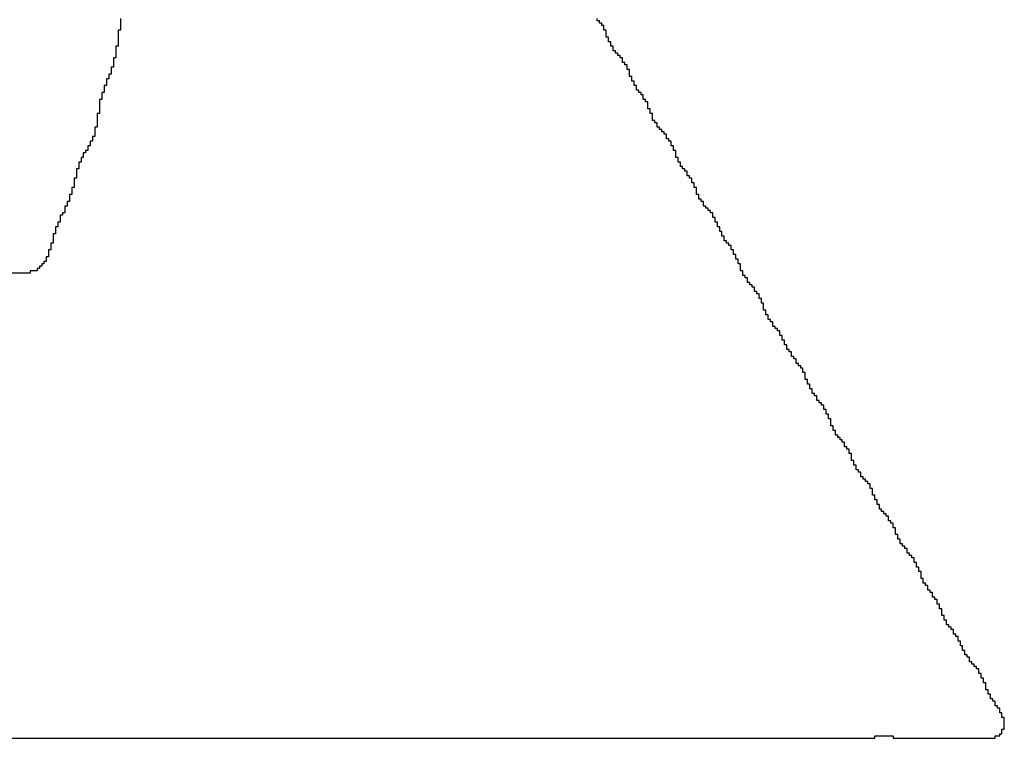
# Model space of a CAD drawing. Header units: millimetres. Extents: x 9.4 to 105.2, y 7.6 to 67.1.
# Tile 97 of 152: x 85.4 to 86.2, y 21.8 to 22.4. Entities that reach past the tile are written whole.
import ezdxf

# ---------------------------------------------------------------- set-up
doc = ezdxf.new("R2010")
doc.units = ezdxf.units.MM
doc.layers.add('BottomOverlay', color=54, linetype='Continuous')

msp = doc.modelspace()

# ---------------------------------------------------------------- linework, layer by layer
at = {"layer": 'BottomOverlay'}
for p, q in [((85.4832, 22.3905), (85.4832, 22.38852)), ((85.4832, 22.38852), (85.4832, 22.38654)), ((85.4832, 22.38654), (85.4832, 22.38457)), ((85.89032, 22.38852), (85.89032, 22.3905)), ((85.8923, 22.38852), (85.89032, 22.38852)), ((85.8923, 22.38654), (85.8923, 22.38852)), ((85.89428, 22.38654), (85.8923, 22.38654)), ((85.89428, 22.38457), (85.89428, 22.38654)), ((85.4832, 22.38061), (85.48122, 22.38061)), ((85.48122, 22.38061), (85.48122, 22.37864)), ((85.48122, 22.37864), (85.48122, 22.37666)), ((85.4832, 22.38457), (85.4832, 22.38259)), ((85.4832, 22.38259), (85.4832, 22.38061)), ((85.89625, 22.38457), (85.89428, 22.38457)), ((85.89625, 22.38259), (85.89625, 22.38457)), ((85.89625, 22.38061), (85.89625, 22.38259)), ((85.89823, 22.38061), (85.89625, 22.38061)), ((85.89823, 22.37864), (85.89823, 22.38061)), ((85.89823, 22.37666), (85.89823, 22.37864)), ((85.48122, 22.37666), (85.48122, 22.37468)), ((85.48122, 22.37468), (85.48122, 22.37271)), ((85.48122, 22.37271), (85.48122, 22.37073)), ((85.48122, 22.37073), (85.48122, 22.36876)), ((85.48122, 22.36876), (85.48122, 22.36678)), ((85.89823, 22.37468), (85.89823, 22.37666)), ((85.9002, 22.37468), (85.89823, 22.37468)), ((85.9002, 22.37271), (85.9002, 22.37468)), ((85.9002, 22.37073), (85.9002, 22.37271)), ((85.90218, 22.37073), (85.9002, 22.37073)), ((85.90218, 22.36876), (85.90218, 22.37073)), ((85.90218, 22.36678), (85.90218, 22.36876)), ((85.48122, 22.36678), (85.47925, 22.36678)), ((85.47925, 22.36678), (85.47925, 22.3648)), ((85.47925, 22.3648), (85.47925, 22.36283)), ((85.47925, 22.36283), (85.47925, 22.36085)), ((85.47925, 22.36085), (85.47925, 22.35888)), ((85.90416, 22.36678), (85.90218, 22.36678)), ((85.90416, 22.3648), (85.90416, 22.36678)), ((85.90416, 22.36283), (85.90416, 22.3648)), ((85.90613, 22.36283), (85.90416, 22.36283)), ((85.90613, 22.36085), (85.90613, 22.36283)), ((85.90811, 22.36085), (85.90613, 22.36085)), ((85.90811, 22.35888), (85.90811, 22.36085)), ((85.47925, 22.3569), (85.47727, 22.3569)), ((85.47727, 22.3569), (85.47727, 22.35492)), ((85.47727, 22.35492), (85.47727, 22.35294)), ((85.47727, 22.35294), (85.47727, 22.35097)), ((85.47925, 22.35888), (85.47925, 22.3569)), ((85.91008, 22.35888), (85.90811, 22.35888)), ((85.91008, 22.3569), (85.91008, 22.35888)), ((85.91206, 22.3569), (85.91008, 22.3569)), ((85.91206, 22.35492), (85.91206, 22.3569)), ((85.91206, 22.35294), (85.91206, 22.35492)), ((85.91404, 22.35294), (85.91206, 22.35294)), ((85.91404, 22.35097), (85.91404, 22.35294)), ((85.47727, 22.34899), (85.4753, 22.34899)), ((85.4753, 22.34899), (85.4753, 22.34702)), ((85.4753, 22.34702), (85.4753, 22.34504)), ((85.4753, 22.34504), (85.4753, 22.34306)), ((85.47727, 22.35097), (85.47727, 22.34899)), ((85.91602, 22.35097), (85.91404, 22.35097)), ((85.91602, 22.34899), (85.91602, 22.35097)), ((85.91602, 22.34702), (85.91602, 22.34899)), ((85.91799, 22.34702), (85.91602, 22.34702)), ((85.91799, 22.34504), (85.91799, 22.34702)), ((85.91799, 22.34306), (85.91799, 22.34504)), ((85.47332, 22.33911), (85.47134, 22.33911)), ((85.47134, 22.33911), (85.47134, 22.33714)), ((85.47134, 22.33714), (85.47134, 22.33516)), ((85.47134, 22.33516), (85.47134, 22.33318)), ((85.4753, 22.34306), (85.47332, 22.34306)), ((85.47332, 22.34306), (85.47332, 22.34109)), ((85.47332, 22.34109), (85.47332, 22.33911)), ((85.91799, 22.34109), (85.91799, 22.34306)), ((85.91997, 22.34109), (85.91799, 22.34109)), ((85.91997, 22.33911), (85.91997, 22.34109)), ((85.91997, 22.33714), (85.91997, 22.33911)), ((85.92194, 22.33714), (85.91997, 22.33714)), ((85.92194, 22.33516), (85.92194, 22.33714)), ((85.92194, 22.33318), (85.92194, 22.33516)), ((85.46937, 22.32725), (85.46739, 22.32725)), ((85.46739, 22.32725), (85.46739, 22.32528)), ((85.47134, 22.33318), (85.46937, 22.33318)), ((85.46937, 22.33318), (85.46937, 22.33121)), ((85.46937, 22.33121), (85.46937, 22.32923)), ((85.46937, 22.32923), (85.46937, 22.32725)), ((85.92392, 22.33318), (85.92194, 22.33318)), ((85.92392, 22.33121), (85.92392, 22.33318)), ((85.92392, 22.32923), (85.92392, 22.33121)), ((85.9259, 22.32923), (85.92392, 22.32923)), ((85.9259, 22.32725), (85.9259, 22.32923)), ((85.92787, 22.32725), (85.9259, 22.32725)), ((85.92787, 22.32528), (85.92787, 22.32725)), ((85.46739, 22.32132), (85.46541, 22.32132)), ((85.46541, 22.32132), (85.46541, 22.31935)), ((85.46541, 22.31935), (85.46541, 22.31737)), ((85.46739, 22.32528), (85.46739, 22.3233)), ((85.46739, 22.3233), (85.46739, 22.32132)), ((85.92985, 22.32528), (85.92787, 22.32528)), ((85.92985, 22.3233), (85.92985, 22.32528)), ((85.92985, 22.32132), (85.92985, 22.3233)), ((85.93182, 22.32132), (85.92985, 22.32132)), ((85.93182, 22.31935), (85.93182, 22.32132)), ((85.9338, 22.31935), (85.93182, 22.31935)), ((85.9338, 22.31737), (85.9338, 22.31935)), ((85.46541, 22.31737), (85.46541, 22.3154)), ((85.46541, 22.3154), (85.46541, 22.31342)), ((85.46541, 22.31342), (85.46541, 22.31144)), ((85.46541, 22.31144), (85.46541, 22.30947)), ((85.9338, 22.3154), (85.9338, 22.31737)), ((85.9338, 22.31342), (85.9338, 22.3154)), ((85.93578, 22.31342), (85.9338, 22.31342)), ((85.93578, 22.31144), (85.93578, 22.31342)), ((85.93578, 22.30947), (85.93578, 22.31144)), ((85.46541, 22.30947), (85.46344, 22.30947)), ((85.46344, 22.30947), (85.46344, 22.30749)), ((85.46344, 22.30749), (85.46344, 22.30551)), ((85.46344, 22.30551), (85.46344, 22.30354)), ((85.46344, 22.30354), (85.46344, 22.30156)), ((85.46344, 22.30156), (85.46344, 22.29958)), ((85.93775, 22.30947), (85.93578, 22.30947)), ((85.93775, 22.30749), (85.93775, 22.30947)), ((85.93775, 22.30551), (85.93775, 22.30749)), ((85.93775, 22.30354), (85.93775, 22.30551)), ((85.93973, 22.30354), (85.93775, 22.30354)), ((85.93973, 22.30156), (85.93973, 22.30354)), ((85.94171, 22.30156), (85.93973, 22.30156)), ((85.94171, 22.29958), (85.94171, 22.30156)), ((85.46344, 22.29761), (85.46146, 22.29761)), ((85.46146, 22.29761), (85.46146, 22.29563)), ((85.46146, 22.29563), (85.46146, 22.29366)), ((85.46146, 22.29366), (85.46146, 22.29168)), ((85.46344, 22.29958), (85.46344, 22.29761)), ((85.94171, 22.29761), (85.94171, 22.29958)), ((85.94368, 22.29761), (85.94171, 22.29761)), ((85.94368, 22.29563), (85.94368, 22.29761)), ((85.94566, 22.29563), (85.94368, 22.29563)), ((85.94566, 22.29366), (85.94566, 22.29563)), ((85.94764, 22.29366), (85.94566, 22.29366)), ((85.94764, 22.29168), (85.94764, 22.29366)), ((85.45948, 22.28575), (85.45751, 22.28575)), ((85.45751, 22.28575), (85.45751, 22.28378)), ((85.46146, 22.2897), (85.45948, 22.2897)), ((85.45948, 22.2897), (85.45948, 22.28773)), ((85.45948, 22.28773), (85.45948, 22.28575)), ((85.46146, 22.29168), (85.46146, 22.2897)), ((85.94961, 22.29168), (85.94764, 22.29168)), ((85.94961, 22.2897), (85.94961, 22.29168)), ((85.94961, 22.28773), (85.94961, 22.2897)), ((85.95159, 22.28773), (85.94961, 22.28773)), ((85.95159, 22.28575), (85.95159, 22.28773)), ((85.95356, 22.28575), (85.95159, 22.28575)), ((85.95356, 22.28378), (85.95356, 22.28575)), ((85.45553, 22.27784), (85.45356, 22.27784)), ((85.45356, 22.27784), (85.45356, 22.27587)), ((85.45751, 22.2818), (85.45553, 22.2818)), ((85.45553, 22.2818), (85.45553, 22.27982)), ((85.45553, 22.27982), (85.45553, 22.27784)), ((85.45751, 22.28378), (85.45751, 22.2818)), ((85.95356, 22.2818), (85.95356, 22.28378)), ((85.95554, 22.2818), (85.95356, 22.2818)), ((85.95554, 22.27982), (85.95554, 22.2818)), ((85.95554, 22.27784), (85.95554, 22.27982)), ((85.95752, 22.27784), (85.95554, 22.27784)), ((85.95752, 22.27587), (85.95752, 22.27784)), ((85.4496, 22.26796), (85.44763, 22.26796)), ((85.44763, 22.26796), (85.44763, 22.26599)), ((85.45158, 22.27192), (85.4496, 22.27192)), ((85.4496, 22.27192), (85.4496, 22.26994)), ((85.4496, 22.26994), (85.4496, 22.26796)), ((85.45356, 22.27587), (85.45158, 22.27587)), ((85.45158, 22.27587), (85.45158, 22.27389)), ((85.45158, 22.27389), (85.45158, 22.27192)), ((85.95752, 22.27389), (85.95752, 22.27587)), ((85.95752, 22.27192), (85.95752, 22.27389)), ((85.95949, 22.27192), (85.95752, 22.27192)), ((85.95949, 22.26994), (85.95949, 22.27192)), ((85.95949, 22.26796), (85.95949, 22.26994)), ((85.96147, 22.26796), (85.95949, 22.26796)), ((85.96147, 22.26599), (85.96147, 22.26796)), ((85.44763, 22.26204), (85.44565, 22.26204)), ((85.44565, 22.26204), (85.44565, 22.26006)), ((85.44565, 22.26006), (85.44565, 22.25808)), ((85.44763, 22.26599), (85.44763, 22.26401)), ((85.44763, 22.26401), (85.44763, 22.26204)), ((85.96147, 22.26401), (85.96147, 22.26599)), ((85.96345, 22.26401), (85.96147, 22.26401)), ((85.96345, 22.26204), (85.96345, 22.26401)), ((85.96542, 22.26204), (85.96345, 22.26204)), ((85.96542, 22.26006), (85.96542, 22.26204)), ((85.9674, 22.26006), (85.96542, 22.26006)), ((85.9674, 22.25808), (85.9674, 22.26006)), ((85.44565, 22.25413), (85.44367, 22.25413)), ((85.44367, 22.25413), (85.44367, 22.25215)), ((85.44367, 22.25215), (85.44367, 22.25018)), ((85.44565, 22.25808), (85.44565, 22.2561)), ((85.44565, 22.2561), (85.44565, 22.25413)), ((85.9674, 22.2561), (85.9674, 22.25808)), ((85.96938, 22.2561), (85.9674, 22.2561)), ((85.96938, 22.25413), (85.96938, 22.2561)), ((85.97135, 22.25413), (85.96938, 22.25413)), ((85.97135, 22.25215), (85.97135, 22.25413)), ((85.97135, 22.25018), (85.97135, 22.25215)), ((85.44367, 22.24622), (85.4417, 22.24622)), ((85.4417, 22.24622), (85.4417, 22.24425)), ((85.4417, 22.24425), (85.4417, 22.24227)), ((85.44367, 22.25018), (85.44367, 22.2482)), ((85.44367, 22.2482), (85.44367, 22.24622)), ((85.97333, 22.25018), (85.97135, 22.25018)), ((85.97333, 22.2482), (85.97333, 22.25018)), ((85.97333, 22.24622), (85.97333, 22.2482)), ((85.9753, 22.24622), (85.97333, 22.24622)), ((85.9753, 22.24425), (85.9753, 22.24622)), ((85.9753, 22.24227), (85.9753, 22.24425)), ((85.43972, 22.23437), (85.43775, 22.23437)), ((85.43775, 22.23437), (85.43775, 22.23239)), ((85.4417, 22.2403), (85.43972, 22.2403)), ((85.43972, 22.2403), (85.43972, 22.23832)), ((85.43972, 22.23832), (85.43972, 22.23634)), ((85.43972, 22.23634), (85.43972, 22.23437)), ((85.4417, 22.24227), (85.4417, 22.2403)), ((85.9753, 22.2403), (85.9753, 22.24227)), ((85.97728, 22.2403), (85.9753, 22.2403)), ((85.97728, 22.23832), (85.97728, 22.2403)), ((85.97728, 22.23634), (85.97728, 22.23832)), ((85.97926, 22.23634), (85.97728, 22.23634)), ((85.97926, 22.23437), (85.97926, 22.23634)), ((85.98123, 22.23437), (85.97926, 22.23437)), ((85.98123, 22.23239), (85.98123, 22.23437)), ((85.43775, 22.23041), (85.43577, 22.23041)), ((85.43577, 22.23041), (85.43577, 22.22844)), ((85.43577, 22.22844), (85.43577, 22.22646)), ((85.43577, 22.22646), (85.43577, 22.22448)), ((85.43775, 22.23239), (85.43775, 22.23041)), ((85.98123, 22.23041), (85.98123, 22.23239)), ((85.98321, 22.23041), (85.98123, 22.23041)), ((85.98321, 22.22844), (85.98321, 22.23041)), ((85.98518, 22.22844), (85.98321, 22.22844)), ((85.98518, 22.22646), (85.98518, 22.22844)), ((85.98716, 22.22646), (85.98518, 22.22646)), ((85.98716, 22.22448), (85.98716, 22.22646)), ((85.43379, 22.22251), (85.43182, 22.22251)), ((85.43182, 22.22251), (85.43182, 22.22053)), ((85.43182, 22.22053), (85.43182, 22.21856)), ((85.43182, 22.21856), (85.43182, 22.21658)), ((85.43577, 22.22448), (85.43379, 22.22448)), ((85.43379, 22.22448), (85.43379, 22.22251)), ((85.98914, 22.22448), (85.98716, 22.22448)), ((85.98914, 22.22251), (85.98914, 22.22448)), ((85.98914, 22.22053), (85.98914, 22.22251)), ((85.99112, 22.22053), (85.98914, 22.22053)), ((85.99112, 22.21856), (85.99112, 22.22053)), ((85.99112, 22.21658), (85.99112, 22.21856)), ((85.42984, 22.21263), (85.42786, 22.21263)), ((85.42786, 22.21263), (85.42786, 22.21065)), ((85.42786, 22.21065), (85.42786, 22.20868)), ((85.43182, 22.21658), (85.42984, 22.21658)), ((85.42984, 22.21658), (85.42984, 22.2146)), ((85.42984, 22.2146), (85.42984, 22.21263)), ((85.99309, 22.21658), (85.99112, 22.21658)), ((85.99309, 22.2146), (85.99309, 22.21658)), ((85.99309, 22.21263), (85.99309, 22.2146)), ((85.99507, 22.21263), (85.99309, 22.21263)), ((85.99507, 22.21065), (85.99507, 22.21263)), ((85.99507, 22.20868), (85.99507, 22.21065)), ((85.42786, 22.2067), (85.42589, 22.2067)), ((85.42589, 22.2067), (85.42589, 22.20472)), ((85.42589, 22.20472), (85.42589, 22.20274)), ((85.42589, 22.20274), (85.42589, 22.20077)), ((85.42589, 22.20077), (85.42589, 22.19879)), ((85.42786, 22.20868), (85.42786, 22.2067)), ((85.99704, 22.20868), (85.99507, 22.20868)), ((85.99704, 22.2067), (85.99704, 22.20868)), ((85.99704, 22.20472), (85.99704, 22.2067)), ((85.99902, 22.20472), (85.99704, 22.20472)), ((85.99902, 22.20274), (85.99902, 22.20472)), ((85.99902, 22.20077), (85.99902, 22.20274)), ((86.001, 22.20077), (85.99902, 22.20077)), ((86.001, 22.19879), (86.001, 22.20077)), ((85.42391, 22.19286), (85.42193, 22.19286)), ((85.42193, 22.19286), (85.42193, 22.19089)), ((85.42589, 22.19879), (85.42391, 22.19879)), ((85.42391, 22.19879), (85.42391, 22.19682)), ((85.42391, 22.19682), (85.42391, 22.19484)), ((85.42391, 22.19484), (85.42391, 22.19286)), ((86.00297, 22.19879), (86.001, 22.19879)), ((86.00297, 22.19682), (86.00297, 22.19879)), ((86.00495, 22.19682), (86.00297, 22.19682)), ((86.00495, 22.19484), (86.00495, 22.19682)), ((86.00495, 22.19286), (86.00495, 22.19484)), ((86.00692, 22.19286), (86.00495, 22.19286)), ((86.00692, 22.19089), (86.00692, 22.19286)), ((85.42193, 22.18694), (85.41996, 22.18694)), ((85.41996, 22.18694), (85.41996, 22.18496)), ((85.41996, 22.18496), (85.41996, 22.18298)), ((85.42193, 22.19089), (85.42193, 22.18891)), ((85.42193, 22.18891), (85.42193, 22.18694)), ((86.00692, 22.18891), (86.00692, 22.19089)), ((86.0089, 22.18891), (86.00692, 22.18891)), ((86.0089, 22.18694), (86.0089, 22.18891)), ((86.0089, 22.18496), (86.0089, 22.18694)), ((86.01088, 22.18496), (86.0089, 22.18496)), ((86.01088, 22.18298), (86.01088, 22.18496)), ((85.41403, 22.17705), (85.41205, 22.17705)), ((85.41205, 22.17705), (85.41205, 22.17508)), ((85.41601, 22.17903), (85.41403, 22.17903)), ((85.41403, 22.17903), (85.41403, 22.17705)), ((85.41798, 22.181), (85.41601, 22.181)), ((85.41601, 22.181), (85.41601, 22.17903)), ((85.41996, 22.18298), (85.41798, 22.18298)), ((85.41798, 22.18298), (85.41798, 22.181)), ((86.01088, 22.181), (86.01088, 22.18298)), ((86.01285, 22.181), (86.01088, 22.181)), ((86.01285, 22.17903), (86.01285, 22.181)), ((86.01285, 22.17705), (86.01285, 22.17903)), ((86.01285, 22.17508), (86.01285, 22.17705)), ((85.40612, 22.1731), (85.35079, 22.1731)), ((85.41205, 22.17508), (85.40612, 22.17508)), ((85.40612, 22.17508), (85.40612, 22.1731)), ((86.01483, 22.17508), (86.01285, 22.17508)), ((86.01483, 22.1731), (86.01483, 22.17508)), ((86.01483, 22.17112), (86.01483, 22.1731)), ((86.01681, 22.17112), (86.01483, 22.17112)), ((86.01681, 22.16915), (86.01681, 22.17112)), ((86.01878, 22.16915), (86.01681, 22.16915)), ((86.01878, 22.16717), (86.01878, 22.16915)), ((86.01878, 22.1652), (86.01878, 22.16717)), ((86.02076, 22.1652), (86.01878, 22.1652)), ((86.02076, 22.16322), (86.02076, 22.1652)), ((86.02274, 22.16322), (86.02076, 22.16322)), ((86.02274, 22.16124), (86.02274, 22.16322)), ((86.02471, 22.16124), (86.02274, 22.16124)), ((86.02471, 22.15927), (86.02471, 22.16124)), ((86.02471, 22.15729), (86.02471, 22.15927)), ((86.02669, 22.15729), (86.02471, 22.15729)), ((86.02669, 22.15531), (86.02669, 22.15729)), ((86.02866, 22.15531), (86.02669, 22.15531)), ((86.02866, 22.15334), (86.02866, 22.15531)), ((86.02866, 22.15136), (86.02866, 22.15334)), ((86.03064, 22.15136), (86.02866, 22.15136)), ((86.03064, 22.14938), (86.03064, 22.15136)), ((86.03064, 22.14741), (86.03064, 22.14938)), ((86.03262, 22.14741), (86.03064, 22.14741)), ((86.03262, 22.14543), (86.03262, 22.14741)), ((86.03262, 22.14346), (86.03262, 22.14543)), ((86.03262, 22.14148), (86.03262, 22.14346)), ((86.03459, 22.14148), (86.03262, 22.14148)), ((86.03459, 22.1395), (86.03459, 22.14148)), ((86.03459, 22.13753), (86.03459, 22.1395)), ((86.03657, 22.13753), (86.03459, 22.13753)), ((86.03657, 22.13555), (86.03657, 22.13753)), ((86.03657, 22.13358), (86.03657, 22.13555)), ((86.03855, 22.13358), (86.03657, 22.13358)), ((86.03855, 22.1316), (86.03855, 22.13358)), ((86.04052, 22.1316), (86.03855, 22.1316)), ((86.04052, 22.12962), (86.04052, 22.1316)), ((86.04052, 22.12764), (86.04052, 22.12962)), ((86.0425, 22.12764), (86.04052, 22.12764)), ((86.0425, 22.12567), (86.0425, 22.12764)), ((86.04448, 22.12567), (86.0425, 22.12567)), ((86.04448, 22.12369), (86.04448, 22.12567)), ((86.04645, 22.12369), (86.04448, 22.12369)), ((86.04645, 22.12172), (86.04645, 22.12369)), ((86.04645, 22.11974), (86.04645, 22.12172)), ((86.04843, 22.11974), (86.04645, 22.11974)), ((86.04843, 22.11776), (86.04843, 22.11974)), ((86.04843, 22.11579), (86.04843, 22.11776)), ((86.0504, 22.11579), (86.04843, 22.11579)), ((86.0504, 22.11381), (86.0504, 22.11579)), ((86.0504, 22.11184), (86.0504, 22.11381)), ((86.05238, 22.11184), (86.0504, 22.11184)), ((86.05238, 22.10986), (86.05238, 22.11184)), ((86.05238, 22.10788), (86.05238, 22.10986)), ((86.05436, 22.10788), (86.05238, 22.10788)), ((86.05436, 22.10591), (86.05436, 22.10788)), ((86.05633, 22.10591), (86.05436, 22.10591)), ((86.05633, 22.10393), (86.05633, 22.10591)), ((86.05633, 22.10195), (86.05633, 22.10393)), ((86.05831, 22.10195), (86.05633, 22.10195)), ((86.05831, 22.09998), (86.05831, 22.10195)), ((86.06029, 22.09998), (86.05831, 22.09998)), ((86.06029, 22.098), (86.06029, 22.09998)), ((86.06029, 22.09602), (86.06029, 22.098)), ((86.06226, 22.09602), (86.06029, 22.09602)), ((86.06226, 22.09405), (86.06226, 22.09602)), ((86.06424, 22.09405), (86.06226, 22.09405)), ((86.06424, 22.09207), (86.06424, 22.09405)), ((86.06622, 22.09207), (86.06424, 22.09207)), ((86.06622, 22.0901), (86.06622, 22.09207)), ((86.06622, 22.08812), (86.06622, 22.0901)), ((86.06819, 22.08812), (86.06622, 22.08812)), ((86.06819, 22.08614), (86.06819, 22.08812)), ((86.06819, 22.08417), (86.06819, 22.08614)), ((86.06819, 22.08219), (86.06819, 22.08417)), ((86.07017, 22.08219), (86.06819, 22.08219)), ((86.07017, 22.08021), (86.07017, 22.08219)), ((86.07017, 22.07824), (86.07017, 22.08021)), ((86.07214, 22.07824), (86.07017, 22.07824)), ((86.07214, 22.07626), (86.07214, 22.07824)), ((86.07214, 22.07428), (86.07214, 22.07626)), ((86.07412, 22.07428), (86.07214, 22.07428)), ((86.07412, 22.07231), (86.07412, 22.07428)), ((86.07412, 22.07033), (86.07412, 22.07231)), ((86.0761, 22.07033), (86.07412, 22.07033)), ((86.0761, 22.06836), (86.0761, 22.07033)), ((86.07807, 22.06836), (86.0761, 22.06836)), ((86.07807, 22.06638), (86.07807, 22.06836)), ((86.07807, 22.0644), (86.07807, 22.06638)), ((86.08005, 22.0644), (86.07807, 22.0644)), ((86.08005, 22.06243), (86.08005, 22.0644)), ((86.08202, 22.06243), (86.08005, 22.06243)), ((86.08202, 22.06045), (86.08202, 22.06243)), ((86.084, 22.06045), (86.08202, 22.06045)), ((86.084, 22.05848), (86.084, 22.06045)), ((86.084, 22.0565), (86.084, 22.05848)), ((86.08598, 22.0565), (86.084, 22.0565)), ((86.08598, 22.05452), (86.08598, 22.0565)), ((86.08598, 22.05254), (86.08598, 22.05452)), ((86.08795, 22.05254), (86.08598, 22.05254)), ((86.08795, 22.05057), (86.08795, 22.05254)), ((86.08795, 22.04859), (86.08795, 22.05057)), ((86.08993, 22.04859), (86.08795, 22.04859)), ((86.08993, 22.04662), (86.08993, 22.04859)), ((86.08993, 22.04464), (86.08993, 22.04662)), ((86.08993, 22.04266), (86.08993, 22.04464)), ((86.09191, 22.04266), (86.08993, 22.04266)), ((86.09191, 22.04069), (86.09191, 22.04266)), ((86.09191, 22.03871), (86.09191, 22.04069)), ((86.09388, 22.03871), (86.09191, 22.03871)), ((86.09388, 22.03674), (86.09388, 22.03871)), ((86.09388, 22.03476), (86.09388, 22.03674)), ((86.09586, 22.03476), (86.09388, 22.03476)), ((86.09586, 22.03278), (86.09586, 22.03476)), ((86.09784, 22.03278), (86.09586, 22.03278)), ((86.09784, 22.03081), (86.09784, 22.03278)), ((86.09981, 22.03081), (86.09784, 22.03081)), ((86.09981, 22.02883), (86.09981, 22.03081)), ((86.10179, 22.02883), (86.09981, 22.02883)), ((86.10179, 22.02685), (86.10179, 22.02883)), ((86.10179, 22.02488), (86.10179, 22.02685)), ((86.10376, 22.02488), (86.10179, 22.02488)), ((86.10376, 22.0229), (86.10376, 22.02488)), ((86.10574, 22.0229), (86.10376, 22.0229)), ((86.10574, 22.02092), (86.10574, 22.0229)), ((86.10574, 22.01895), (86.10574, 22.02092)), ((86.10772, 22.01895), (86.10574, 22.01895)), ((86.10772, 22.01697), (86.10772, 22.01895)), ((86.10772, 22.015), (86.10772, 22.01697)), ((86.10772, 22.01302), (86.10772, 22.015)), ((86.10969, 22.01302), (86.10772, 22.01302)), ((86.10969, 22.01104), (86.10969, 22.01302)), ((86.10969, 22.00907), (86.10969, 22.01104)), ((86.11167, 22.00907), (86.10969, 22.00907)), ((86.11167, 22.00709), (86.11167, 22.00907)), ((86.11167, 22.00511), (86.11167, 22.00709)), ((86.11365, 22.00511), (86.11167, 22.00511)), ((86.11365, 22.00314), (86.11365, 22.00511)), ((86.11562, 22.00314), (86.11365, 22.00314)), ((86.11562, 22.00116), (86.11562, 22.00314)), ((86.11562, 21.99918), (86.11562, 22.00116)), ((86.1176, 21.99918), (86.11562, 21.99918)), ((86.1176, 21.99721), (86.1176, 21.99918)), ((86.11958, 21.99721), (86.1176, 21.99721)), ((86.11958, 21.99523), (86.11958, 21.99721)), ((86.12155, 21.99523), (86.11958, 21.99523)), ((86.12155, 21.99326), (86.12155, 21.99523)), ((86.12353, 21.99326), (86.12155, 21.99326)), ((86.12353, 21.99128), (86.12353, 21.99326)), ((86.12353, 21.9893), (86.12353, 21.99128)), ((86.1255, 21.9893), (86.12353, 21.9893)), ((86.1255, 21.98733), (86.1255, 21.9893)), ((86.1255, 21.98535), (86.1255, 21.98733)), ((86.1255, 21.98337), (86.1255, 21.98535)), ((86.12748, 21.98337), (86.1255, 21.98337)), ((86.12748, 21.9814), (86.12748, 21.98337)), ((86.12748, 21.97942), (86.12748, 21.9814)), ((86.12946, 21.97942), (86.12748, 21.97942)), ((86.12946, 21.97744), (86.12946, 21.97942)), ((86.12946, 21.97547), (86.12946, 21.97744)), ((86.13143, 21.97547), (86.12946, 21.97547)), ((86.13143, 21.97349), (86.13143, 21.97547)), ((86.13143, 21.97152), (86.13143, 21.97349)), ((86.13341, 21.97152), (86.13143, 21.97152)), ((86.13341, 21.96954), (86.13341, 21.97152)), ((86.13539, 21.96954), (86.13341, 21.96954)), ((86.13539, 21.96756), (86.13539, 21.96954)), ((86.13736, 21.96756), (86.13539, 21.96756)), ((86.13736, 21.96559), (86.13736, 21.96756)), ((86.13934, 21.96559), (86.13736, 21.96559)), ((86.13934, 21.96361), (86.13934, 21.96559)), ((86.13934, 21.96164), (86.13934, 21.96361)), ((86.14132, 21.96164), (86.13934, 21.96164)), ((86.14132, 21.95966), (86.14132, 21.96164)), ((86.14329, 21.95966), (86.14132, 21.95966)), ((86.14329, 21.95768), (86.14329, 21.95966)), ((86.14329, 21.95571), (86.14329, 21.95768)), ((86.14527, 21.95571), (86.14329, 21.95571)), ((86.14527, 21.95373), (86.14527, 21.95571)), ((86.14527, 21.95175), (86.14527, 21.95373)), ((86.14527, 21.94978), (86.14527, 21.95175)), ((86.14724, 21.94978), (86.14527, 21.94978)), ((86.14724, 21.9478), (86.14724, 21.94978)), ((86.14724, 21.94582), (86.14724, 21.9478)), ((86.14922, 21.94582), (86.14724, 21.94582)), ((86.14922, 21.94385), (86.14922, 21.94582)), ((86.14922, 21.94187), (86.14922, 21.94385)), ((86.1512, 21.94187), (86.14922, 21.94187)), ((86.1512, 21.9399), (86.1512, 21.94187)), ((86.15317, 21.9399), (86.1512, 21.9399)), ((86.15317, 21.93792), (86.15317, 21.9399)), ((86.15515, 21.93792), (86.15317, 21.93792)), ((86.15515, 21.93594), (86.15515, 21.93792)), ((86.15515, 21.93397), (86.15515, 21.93594)), ((86.15713, 21.93397), (86.15515, 21.93397)), ((86.15713, 21.93199), (86.15713, 21.93397)), ((86.1591, 21.93199), (86.15713, 21.93199)), ((86.1591, 21.93001), (86.1591, 21.93199)), ((86.16108, 21.93001), (86.1591, 21.93001)), ((86.16108, 21.92804), (86.16108, 21.93001)), ((86.16108, 21.92606), (86.16108, 21.92804)), ((86.16305, 21.92606), (86.16108, 21.92606)), ((86.16305, 21.92408), (86.16305, 21.92606)), ((86.16305, 21.92211), (86.16305, 21.92408)), ((86.16503, 21.92211), (86.16305, 21.92211)), ((86.16503, 21.92013), (86.16503, 21.92211)), ((86.16503, 21.91816), (86.16503, 21.92013)), ((86.16701, 21.91816), (86.16503, 21.91816)), ((86.16701, 21.91618), (86.16701, 21.91816)), ((86.16701, 21.9142), (86.16701, 21.91618)), ((86.16701, 21.91223), (86.16701, 21.9142)), ((86.16898, 21.91223), (86.16701, 21.91223)), ((86.16898, 21.91025), (86.16898, 21.91223)), ((86.16898, 21.90827), (86.16898, 21.91025)), ((86.17096, 21.90827), (86.16898, 21.90827)), ((86.17096, 21.9063), (86.17096, 21.90827)), ((86.17294, 21.9063), (86.17096, 21.9063)), ((86.17294, 21.90432), (86.17294, 21.9063)), ((86.17294, 21.90234), (86.17294, 21.90432)), ((86.17491, 21.90234), (86.17294, 21.90234)), ((86.17491, 21.90037), (86.17491, 21.90234)), ((86.17689, 21.90037), (86.17491, 21.90037)), ((86.17689, 21.89839), (86.17689, 21.90037)), ((86.17689, 21.89642), (86.17689, 21.89839)), ((86.17886, 21.89642), (86.17689, 21.89642)), ((86.17886, 21.89444), (86.17886, 21.89642)), ((86.18084, 21.89444), (86.17886, 21.89444)), ((86.18084, 21.89246), (86.18084, 21.89444)), ((86.18084, 21.89049), (86.18084, 21.89246)), ((86.18282, 21.89049), (86.18084, 21.89049)), ((86.18282, 21.88851), (86.18282, 21.89049)), ((86.18282, 21.88653), (86.18282, 21.88851)), ((86.18479, 21.88653), (86.18282, 21.88653)), ((86.18479, 21.88456), (86.18479, 21.88653)), ((86.18479, 21.88258), (86.18479, 21.88456)), ((86.18479, 21.88061), (86.18479, 21.88258)), ((86.18677, 21.88061), (86.18479, 21.88061)), ((86.18677, 21.87863), (86.18677, 21.88061)), ((86.18677, 21.87665), (86.18677, 21.87863)), ((86.18875, 21.87665), (86.18677, 21.87665)), ((86.18875, 21.87468), (86.18875, 21.87665)), ((86.18875, 21.8727), (86.18875, 21.87468)), ((86.19072, 21.8727), (86.18875, 21.8727)), ((86.19072, 21.87072), (86.19072, 21.8727)), ((86.1927, 21.87072), (86.19072, 21.87072)), ((86.1927, 21.86875), (86.1927, 21.87072)), ((86.19468, 21.86875), (86.1927, 21.86875)), ((86.19468, 21.86677), (86.19468, 21.86875)), ((86.19468, 21.86479), (86.19468, 21.86677)), ((86.19665, 21.86479), (86.19468, 21.86479)), ((86.19665, 21.86282), (86.19665, 21.86479)), ((86.19863, 21.86282), (86.19665, 21.86282)), ((86.19863, 21.86084), (86.19863, 21.86282)), ((86.19863, 21.85887), (86.19863, 21.86084)), ((86.2006, 21.85887), (86.19863, 21.85887)), ((86.2006, 21.85689), (86.2006, 21.85887)), ((86.2006, 21.85491), (86.2006, 21.85689)), ((86.20258, 21.85491), (86.2006, 21.85491)), ((86.20258, 21.85294), (86.20258, 21.85491)), ((86.20258, 21.85096), (86.20258, 21.85294)), ((86.20456, 21.85096), (86.20258, 21.85096)), ((86.20456, 21.84898), (86.20456, 21.85096)), ((86.20456, 21.84701), (86.20456, 21.84898)), ((86.20653, 21.84701), (86.20456, 21.84701)), ((86.20653, 21.84503), (86.20653, 21.84701)), ((86.20851, 21.84503), (86.20653, 21.84503)), ((86.20851, 21.84306), (86.20851, 21.84503)), ((86.20851, 21.84108), (86.20851, 21.84306)), ((86.21049, 21.84108), (86.20851, 21.84108)), ((86.21049, 21.8391), (86.21049, 21.84108)), ((86.21246, 21.8391), (86.21049, 21.8391)), ((86.21246, 21.83713), (86.21246, 21.8391)), ((86.21444, 21.83713), (86.21246, 21.83713)), ((86.21444, 21.83515), (86.21444, 21.83713)), ((86.21642, 21.83515), (86.21444, 21.83515)), ((86.21642, 21.83317), (86.21642, 21.83515)), ((86.21642, 21.8312), (86.21642, 21.83317)), ((86.21839, 21.8312), (86.21642, 21.8312)), ((86.21839, 21.82922), (86.21839, 21.8312)), ((86.21839, 21.82724), (86.21839, 21.82922)), ((86.22037, 21.82724), (86.21839, 21.82724)), ((86.22037, 21.82527), (86.22037, 21.82724)), ((86.22037, 21.82329), (86.22037, 21.82527)), ((86.22234, 21.82329), (86.22037, 21.82329)), ((86.22234, 21.82132), (86.22234, 21.82329)), ((86.22234, 21.81934), (86.22234, 21.82132)), ((86.22234, 21.81736), (86.22234, 21.81934)), ((86.22432, 21.81736), (86.22234, 21.81736)), ((86.22432, 21.81539), (86.22432, 21.81736)), ((86.22432, 21.81341), (86.22432, 21.81539)), ((86.2263, 21.81341), (86.22432, 21.81341)), ((86.2263, 21.81143), (86.2263, 21.81341)), ((86.2263, 21.80946), (86.2263, 21.81143)), ((86.22827, 21.80946), (86.2263, 21.80946)), ((86.22827, 21.80748), (86.22827, 21.80946)), ((86.23025, 21.80748), (86.22827, 21.80748)), ((86.23025, 21.80551), (86.23025, 21.80748)), ((86.23025, 21.80353), (86.23025, 21.80551)), ((86.23223, 21.80353), (86.23025, 21.80353)), ((86.23223, 21.80155), (86.23223, 21.80353)), ((86.2342, 21.80155), (86.23223, 21.80155)), ((86.2342, 21.79958), (86.2342, 21.80155)), ((86.2342, 21.7976), (86.2342, 21.79958)), ((86.23618, 21.7976), (86.2342, 21.7976)), ((86.23618, 21.79562), (86.23618, 21.7976)), ((86.23618, 21.79365), (86.23618, 21.79562)), ((86.23815, 21.79365), (86.23618, 21.79365)), ((86.23815, 21.79167), (86.23815, 21.79365)), ((86.23815, 21.78969), (86.23815, 21.79167)), ((86.23815, 21.78772), (86.23815, 21.78969)), ((86.23618, 21.78179), (86.23618, 21.78377)), ((86.23618, 21.78377), (86.23815, 21.78377)), ((86.23618, 21.77981), (86.23618, 21.78179)), ((86.23815, 21.78574), (86.23815, 21.78772)), ((86.23815, 21.78377), (86.23815, 21.78574)), ((83.45747, 21.77586), (86.12748, 21.77586)), ((86.12748, 21.77586), (86.12748, 21.77784)), ((86.12748, 21.77784), (86.14329, 21.77784)), ((86.14329, 21.77784), (86.14329, 21.77586)), ((86.14329, 21.77586), (86.23025, 21.77586)), ((86.23025, 21.77586), (86.23025, 21.77784)), ((86.23025, 21.77784), (86.2342, 21.77784)), ((86.2342, 21.77784), (86.2342, 21.77981)), ((86.2342, 21.77981), (86.23618, 21.77981))]:
    msp.add_line(p, q, dxfattribs=at)

doc.saveas('drawing.dxf')
